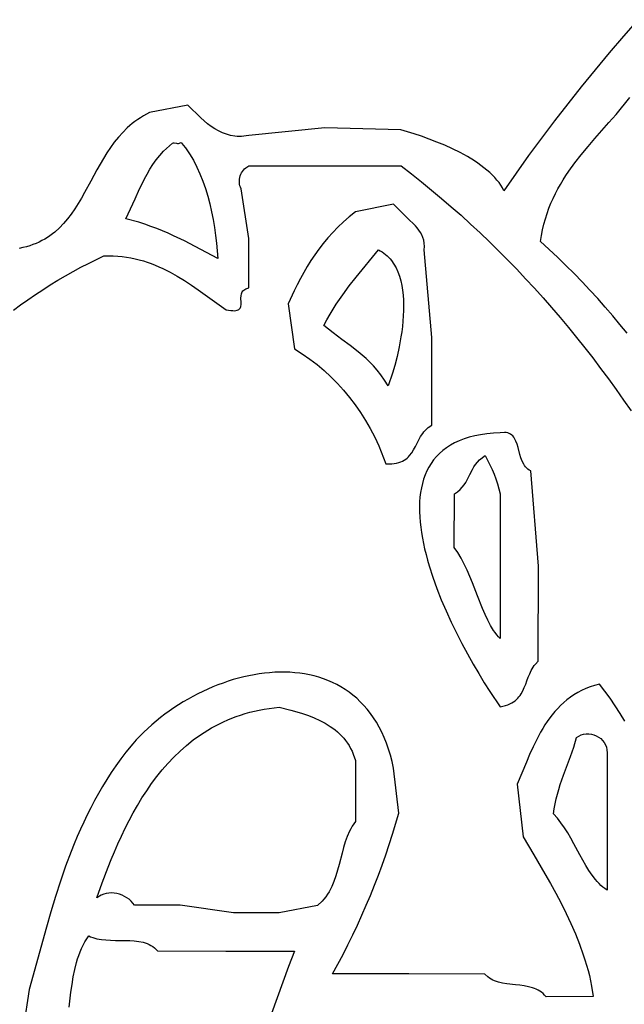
# Model space of a CAD drawing. Extents: x -38.8 to 24, y -17.1 to 3.4.
# Tile 19 of 29: x -34.4 to -33.6, y -1.1 to 0.2. Entities that reach past the tile are written whole.
import ezdxf

# ---------------------------------------------------------------- set-up
doc = ezdxf.new("R2010")
doc.units = 0

msp = doc.modelspace()

# ---------------------------------------------------------------- linework, layer by layer
at = {"color": 7, "linetype": 'CONTINUOUS'}
for p, q in [((-33.585891, 0.153368), (-33.604907, 0.131652)), ((-33.604907, 0.131652), (-33.623633, 0.109762)), ((-33.623633, 0.109762), (-33.642061, 0.087703)), ((-33.642061, 0.087703), (-33.66018, 0.06548)), ((-33.66018, 0.06548), (-33.677982, 0.043099)), ((-34.176452, 0.04143), (-34.226435, 0.031447)), ((-34.15946, 0.024524), (-34.176452, 0.04143)), ((-33.677982, 0.043099), (-33.695457, 0.020565)), ((-33.614644, 0.029098), (-33.596443, 0.051453)), ((-34.234589, 0.027144), (-34.238444, 0.024806)), ((-34.230588, 0.029359), (-34.234589, 0.027144)), ((-34.226435, 0.031447), (-34.230588, 0.029359)), ((-33.623917, 0.018358), (-33.614644, 0.029098)), ((-34.252515, 0.014333), (-34.255723, 0.01146)), ((-34.249188, 0.01711), (-34.252515, 0.014333)), ((-34.245738, 0.019784), (-34.249188, 0.01711)), ((-34.242158, 0.022351), (-34.245738, 0.019784)), ((-34.238444, 0.024806), (-34.242158, 0.022351)), ((-34.155026, 0.020584), (-34.15946, 0.024524)), ((-34.150489, 0.016853), (-34.155026, 0.020584)), ((-34.145836, 0.013379), (-34.150489, 0.016853)), ((-34.141053, 0.010208), (-34.145836, 0.013379)), ((-33.695457, 0.020565), (-33.712597, -0.002116)), ((-33.633191, 0.007792), (-33.623917, 0.018358)), ((-34.261808, 0.005441), (-34.267486, -0.000906)), ((-34.255723, 0.01146), (-34.261808, 0.005441)), ((-34.136126, 0.007389), (-34.141053, 0.010208)), ((-34.131041, 0.004967), (-34.136126, 0.007389)), ((-34.125784, 0.002991), (-34.131041, 0.004967)), ((-34.120342, 0.001508), (-34.125784, 0.002991)), ((-34.114699, 0.000565), (-34.120342, 0.001508)), ((-34.111799, 0.00031), (-34.114699, 0.000565)), ((-34.108843, 0.000209), (-34.111799, 0.00031)), ((-34.105831, 0.000265), (-34.108843, 0.000209)), ((-34.10276, 0.000487), (-34.105831, 0.000265)), ((-34.099628, 0.000879), (-34.10276, 0.000487)), ((-34.096435, 0.001447), (-34.099628, 0.000879)), ((-33.996435, 0.011447), (-34.096435, 0.001447)), ((-33.897137, 0.008794), (-33.996435, 0.011447)), ((-33.879264, 0.003569), (-33.897137, 0.008794)), ((-33.869617, 0.000367), (-33.879264, 0.003569)), ((-33.859663, -0.003211), (-33.869617, 0.000367)), ((-33.642381, -0.002688), (-33.633191, 0.007792)), ((-34.272802, -0.00754), (-34.277801, -0.014421)), ((-34.267486, -0.000906), (-34.272802, -0.00754)), ((-34.208125, -0.019197), (-34.196435, -0.008553)), ((-34.196435, -0.008553), (-34.195336, -0.008112)), ((-34.196435, -0.008553), (-34.196435, -0.008553)), ((-34.195336, -0.008112), (-34.194129, -0.008083)), ((-34.194129, -0.008083), (-34.191436, -0.008615)), ((-34.191436, -0.008615), (-34.189974, -0.008856)), ((-34.189974, -0.008856), (-34.18845, -0.008867)), ((-34.18845, -0.008867), (-34.185263, -0.007555)), ((-34.185263, -0.007555), (-34.182298, -0.011173)), ((-34.182298, -0.011173), (-34.179446, -0.014925)), ((-33.849527, -0.007154), (-33.859663, -0.003211)), ((-33.839336, -0.011448), (-33.849527, -0.007154)), ((-33.829214, -0.016082), (-33.839336, -0.011448)), ((-33.712597, -0.002116), (-33.729393, -0.024939)), ((-33.651403, -0.013171), (-33.642381, -0.002688)), ((-34.282527, -0.021509), (-34.287025, -0.028764)), ((-34.277801, -0.014421), (-34.282527, -0.021509)), ((-34.217893, -0.030704), (-34.213225, -0.024854)), ((-34.213225, -0.024854), (-34.208125, -0.019197)), ((-34.179446, -0.014925), (-34.176704, -0.018805)), ((-34.176704, -0.018805), (-34.174071, -0.022807)), ((-34.174071, -0.022807), (-34.169123, -0.031153)), ((-33.819286, -0.021042), (-33.829214, -0.016082)), ((-33.809679, -0.026316), (-33.819286, -0.021042)), ((-33.729393, -0.024939), (-33.761914, -0.07099)), ((-33.6686, -0.034498), (-33.660171, -0.023745)), ((-33.660171, -0.023745), (-33.651403, -0.013171)), ((-34.291338, -0.036145), (-34.295512, -0.043611)), ((-34.287025, -0.028764), (-34.291338, -0.036145)), ((-34.226127, -0.042894), (-34.222177, -0.036725)), ((-34.222177, -0.036725), (-34.217893, -0.030704)), ((-34.169123, -0.031153), (-34.164587, -0.039916)), ((-34.100263, -0.040888), (-34.096435, -0.038553)), ((-34.096435, -0.038553), (-33.996435, -0.038553)), ((-33.996435, -0.038553), (-33.896435, -0.038553)), ((-33.896435, -0.038553), (-33.882996, -0.048903)), ((-33.800517, -0.031893), (-33.809679, -0.026316)), ((-33.796142, -0.03479), (-33.800517, -0.031893)), ((-33.791925, -0.037758), (-33.796142, -0.03479)), ((-33.787883, -0.040796), (-33.791925, -0.037758)), ((-33.676605, -0.045519), (-33.6686, -0.034498)), ((-34.295512, -0.043611), (-34.303619, -0.058639)), ((-34.233215, -0.055587), (-34.22979, -0.049189)), ((-34.22979, -0.049189), (-34.226127, -0.042894)), ((-34.164587, -0.039916), (-34.160451, -0.049046)), ((-34.160451, -0.049046), (-34.156699, -0.058497)), ((-34.108226, -0.053656), (-34.107646, -0.051548)), ((-34.107646, -0.051548), (-34.106872, -0.049502)), ((-34.106872, -0.049502), (-34.105909, -0.047539)), ((-34.105909, -0.047539), (-34.104761, -0.045676)), ((-34.104761, -0.045676), (-34.103435, -0.043934)), ((-34.103435, -0.043934), (-34.101934, -0.042331)), ((-34.101934, -0.042331), (-34.100263, -0.040888)), ((-33.882996, -0.048903), (-33.869704, -0.059434)), ((-33.78403, -0.043901), (-33.787883, -0.040796)), ((-33.780382, -0.047072), (-33.78403, -0.043901)), ((-33.776955, -0.050308), (-33.780382, -0.047072)), ((-33.773765, -0.053606), (-33.776955, -0.050308)), ((-33.684102, -0.056897), (-33.680423, -0.051158)), ((-33.680423, -0.051158), (-33.676605, -0.045519)), ((-34.303619, -0.058639), (-34.311699, -0.073525)), ((-34.239548, -0.068602), (-34.236452, -0.062066)), ((-34.236452, -0.062066), (-34.233215, -0.055587)), ((-34.156699, -0.058497), (-34.153318, -0.068219)), ((-34.108784, -0.057983), (-34.108607, -0.055807)), ((-34.108752, -0.060164), (-34.108784, -0.057983)), ((-34.108506, -0.062331), (-34.108752, -0.060164)), ((-34.108607, -0.055807), (-34.108226, -0.053656)), ((-34.108041, -0.064464), (-34.108506, -0.062331)), ((-34.107352, -0.066544), (-34.108041, -0.064464)), ((-33.869704, -0.059434), (-33.85656, -0.070143)), ((-33.770828, -0.056966), (-33.773765, -0.053606)), ((-33.768158, -0.060386), (-33.770828, -0.056966)), ((-33.765772, -0.063865), (-33.768158, -0.060386)), ((-33.763686, -0.0674), (-33.765772, -0.063865)), ((-33.691005, -0.068719), (-33.687633, -0.062747)), ((-33.687633, -0.062747), (-33.684102, -0.056897)), ((-34.311699, -0.073525), (-34.315841, -0.080814)), ((-34.245513, -0.08176), (-34.239548, -0.068602)), ((-34.153318, -0.068219), (-34.150292, -0.078166)), ((-34.106435, -0.068553), (-34.107352, -0.066544)), ((-34.096435, -0.133553), (-34.106435, -0.068553)), ((-33.85656, -0.070143), (-33.843564, -0.081028)), ((-33.761914, -0.07099), (-33.763686, -0.0674)), ((-33.697229, -0.081074), (-33.694207, -0.074824)), ((-33.694207, -0.074824), (-33.691005, -0.068719)), ((-34.32011, -0.087947), (-34.32455, -0.094882)), ((-34.315841, -0.080814), (-34.32011, -0.087947)), ((-34.251499, -0.094879), (-34.245513, -0.08176)), ((-34.150292, -0.078166), (-34.147609, -0.088287)), ((-34.147609, -0.088287), (-34.145253, -0.098536)), ((-33.906435, -0.088553), (-33.956435, -0.098553)), ((-33.896435, -0.098553), (-33.906435, -0.088553)), ((-33.906435, -0.088553), (-33.906435, -0.088553)), ((-33.843564, -0.081028), (-33.830715, -0.092086)), ((-33.70269, -0.09405), (-33.700061, -0.087478)), ((-33.700061, -0.087478), (-33.697229, -0.081074)), ((-34.329206, -0.10158), (-34.334122, -0.108001)), ((-34.32455, -0.094882), (-34.329206, -0.10158)), ((-34.257896, -0.107781), (-34.254622, -0.101369)), ((-34.254622, -0.101369), (-34.251499, -0.094879)), ((-34.145253, -0.098536), (-34.143211, -0.108864)), ((-33.956435, -0.098553), (-33.964527, -0.105192)), ((-33.891288, -0.103939), (-33.896435, -0.098553)), ((-33.830715, -0.092086), (-33.818013, -0.103314)), ((-33.818013, -0.103314), (-33.805459, -0.114711)), ((-33.707302, -0.107735), (-33.705107, -0.100798)), ((-33.705107, -0.100798), (-33.70269, -0.09405)), ((-34.339343, -0.114103), (-34.344912, -0.119847)), ((-34.334122, -0.108001), (-34.339343, -0.114103)), ((-34.240703, -0.112497), (-34.257896, -0.107781)), ((-34.232576, -0.115086), (-34.240703, -0.112497)), ((-34.224711, -0.117822), (-34.232576, -0.115086)), ((-34.143211, -0.108864), (-34.141468, -0.119224)), ((-33.972164, -0.111957), (-33.979371, -0.118846)), ((-33.964527, -0.105192), (-33.972164, -0.111957)), ((-33.885821, -0.109129), (-33.891288, -0.103939)), ((-33.880395, -0.114342), (-33.885821, -0.109129)), ((-33.877809, -0.117028), (-33.880395, -0.114342)), ((-33.805459, -0.114711), (-33.793052, -0.126272)), ((-33.71098, -0.122219), (-33.709263, -0.114872)), ((-33.709263, -0.114872), (-33.707302, -0.107735)), ((-34.354018, -0.127702), (-34.357277, -0.130097)), ((-34.350876, -0.125191), (-34.354018, -0.127702)), ((-34.344912, -0.119847), (-34.350876, -0.125191)), ((-34.217072, -0.120698), (-34.224711, -0.117822)), ((-34.209621, -0.123709), (-34.217072, -0.120698)), ((-34.20232, -0.12685), (-34.209621, -0.123709)), ((-34.195133, -0.130114), (-34.20232, -0.12685)), ((-34.141468, -0.119224), (-34.14001, -0.129566)), ((-33.986171, -0.125858), (-33.992588, -0.132994)), ((-33.979371, -0.118846), (-33.986171, -0.125858)), ((-33.875367, -0.119803), (-33.877809, -0.117028)), ((-33.873116, -0.122695), (-33.875367, -0.119803)), ((-33.871099, -0.125732), (-33.873116, -0.122695)), ((-33.869361, -0.128942), (-33.871099, -0.125732)), ((-33.867947, -0.132352), (-33.869361, -0.128942)), ((-33.793052, -0.126272), (-33.780793, -0.137997)), ((-33.712442, -0.129787), (-33.71098, -0.122219)), ((-34.379551, -0.141774), (-34.38377, -0.143224)), ((-34.375486, -0.140174), (-34.379551, -0.141774)), ((-34.37157, -0.138429), (-34.375486, -0.140174)), ((-34.367796, -0.136543), (-34.37157, -0.138429)), ((-34.36416, -0.134523), (-34.367796, -0.136543)), ((-34.360655, -0.132372), (-34.36416, -0.134523)), ((-34.357277, -0.130097), (-34.360655, -0.132372)), ((-34.180947, -0.136992), (-34.195133, -0.130114)), ((-34.166763, -0.144297), (-34.180947, -0.136992)), ((-34.14001, -0.129566), (-34.138823, -0.139843)), ((-34.138823, -0.139843), (-34.137204, -0.160009)), ((-34.096435, -0.198553), (-34.096435, -0.133553)), ((-33.998645, -0.140251), (-34.004366, -0.147629)), ((-33.992588, -0.132994), (-33.998645, -0.140251)), ((-33.866903, -0.135991), (-33.867947, -0.132352)), ((-33.866273, -0.139885), (-33.866903, -0.135991)), ((-33.866102, -0.144063), (-33.866273, -0.139885)), ((-33.780793, -0.137997), (-33.768681, -0.149883)), ((-33.713639, -0.137588), (-33.712442, -0.129787)), ((-33.691214, -0.158382), (-33.713639, -0.137588)), ((-34.392691, -0.145654), (-34.397405, -0.146623)), ((-34.388148, -0.144519), (-34.392691, -0.145654)), ((-34.38377, -0.143224), (-34.388148, -0.144519)), ((-34.137204, -0.160009), (-34.166763, -0.144297)), ((-34.004366, -0.147629), (-34.009775, -0.155127)), ((-33.955668, -0.184519), (-33.926435, -0.148553)), ((-33.926435, -0.148553), (-33.923863, -0.149899)), ((-33.926435, -0.148553), (-33.926435, -0.148553)), ((-33.923863, -0.149899), (-33.921414, -0.151373)), ((-33.921414, -0.151373), (-33.919086, -0.152971)), ((-33.919086, -0.152971), (-33.916877, -0.154689)), ((-33.916877, -0.154689), (-33.914784, -0.156522)), ((-33.866435, -0.148553), (-33.866102, -0.144063)), ((-33.856435, -0.263553), (-33.866435, -0.148553)), ((-33.768681, -0.149883), (-33.756717, -0.161926)), ((-34.316907, -0.171509), (-34.306816, -0.166301)), ((-34.306816, -0.166301), (-34.28652, -0.156609)), ((-34.28652, -0.156609), (-34.280281, -0.156456)), ((-34.280281, -0.156456), (-34.274176, -0.156542)), ((-34.274176, -0.156542), (-34.268199, -0.156857)), ((-34.268199, -0.156857), (-34.262344, -0.157392)), ((-34.262344, -0.157392), (-34.256607, -0.158141)), ((-34.256607, -0.158141), (-34.250982, -0.159093)), ((-34.250982, -0.159093), (-34.245463, -0.160239)), ((-34.245463, -0.160239), (-34.240045, -0.161573)), ((-34.240045, -0.161573), (-34.234722, -0.163084)), ((-34.234722, -0.163084), (-34.22949, -0.164764)), ((-34.22949, -0.164764), (-34.224342, -0.166605)), ((-34.224342, -0.166605), (-34.219273, -0.168598)), ((-34.014895, -0.162745), (-34.01975, -0.170481)), ((-34.009775, -0.155127), (-34.014895, -0.162745)), ((-33.914784, -0.156522), (-33.912804, -0.158467)), ((-33.912804, -0.158467), (-33.910937, -0.16052)), ((-33.910937, -0.16052), (-33.909178, -0.162677)), ((-33.909178, -0.162677), (-33.90598, -0.167286)), ((-33.90598, -0.167286), (-33.903191, -0.172263)), ((-33.756717, -0.161926), (-33.744899, -0.174125)), ((-33.68031, -0.168974), (-33.691214, -0.158382)), ((-34.336953, -0.182611), (-34.326954, -0.176948)), ((-34.326954, -0.176948), (-34.316907, -0.171509)), ((-34.219273, -0.168598), (-34.214278, -0.170734)), ((-34.214278, -0.170734), (-34.209351, -0.173005)), ((-34.209351, -0.173005), (-34.199679, -0.177916)), ((-34.199679, -0.177916), (-34.190215, -0.183263)), ((-34.024364, -0.178334), (-34.02876, -0.186305)), ((-34.01975, -0.170481), (-34.024364, -0.178334)), ((-33.903191, -0.172263), (-33.900792, -0.177577)), ((-33.900792, -0.177577), (-33.898766, -0.183194)), ((-33.744899, -0.174125), (-33.73323, -0.186477)), ((-33.669607, -0.179692), (-33.68031, -0.168974)), ((-33.659103, -0.190534), (-33.669607, -0.179692)), ((-34.356792, -0.194572), (-34.3469, -0.188488)), ((-34.3469, -0.188488), (-34.336953, -0.182611)), ((-34.190215, -0.183263), (-34.180915, -0.188976)), ((-34.180915, -0.188976), (-34.171734, -0.194986)), ((-34.02876, -0.186305), (-34.032961, -0.194391)), ((-33.964573, -0.195928), (-33.955668, -0.184519)), ((-33.898766, -0.183194), (-33.897093, -0.189085)), ((-33.897093, -0.189085), (-33.895756, -0.195216)), ((-33.73323, -0.186477), (-33.721707, -0.198979)), ((-33.648794, -0.201498), (-33.659103, -0.190534)), ((-34.376389, -0.20733), (-34.366623, -0.200855)), ((-34.366623, -0.200855), (-34.356792, -0.194572)), ((-34.171734, -0.194986), (-34.16263, -0.201225)), ((-34.16263, -0.201225), (-34.126107, -0.227087)), ((-34.106489, -0.20893), (-34.105959, -0.206173)), ((-34.105959, -0.206173), (-34.105494, -0.20488)), ((-34.105494, -0.20488), (-34.104866, -0.203659)), ((-34.104866, -0.203659), (-34.104053, -0.202523)), ((-34.104053, -0.202523), (-34.103033, -0.201485)), ((-34.103033, -0.201485), (-34.101783, -0.200556)), ((-34.101783, -0.200556), (-34.100282, -0.19975)), ((-34.100282, -0.19975), (-34.096435, -0.198553)), ((-34.036992, -0.202593), (-34.044637, -0.219338)), ((-34.032961, -0.194391), (-34.036992, -0.202593)), ((-33.973184, -0.207613), (-33.964573, -0.195928)), ((-33.895756, -0.195216), (-33.894735, -0.201557)), ((-33.894735, -0.201557), (-33.894012, -0.208075)), ((-33.721707, -0.198979), (-33.710332, -0.211629)), ((-33.638678, -0.212583), (-33.648794, -0.201498)), ((-34.395713, -0.22082), (-34.386088, -0.213987)), ((-34.386088, -0.213987), (-34.376389, -0.20733)), ((-34.106635, -0.211831), (-34.106489, -0.20893)), ((-34.106487, -0.217671), (-34.106635, -0.211831)), ((-34.106548, -0.220412), (-34.106487, -0.217671)), ((-34.044637, -0.219338), (-34.036435, -0.278553)), ((-33.981577, -0.219913), (-33.977403, -0.213665)), ((-33.977403, -0.213665), (-33.973184, -0.207613)), ((-33.894012, -0.208075), (-33.893568, -0.214739)), ((-33.893568, -0.214739), (-33.893386, -0.221517)), ((-33.710332, -0.211629), (-33.699105, -0.224425)), ((-33.62875, -0.223785), (-33.638678, -0.212583)), ((-34.405262, -0.22782), (-34.395713, -0.22082)), ((-34.126107, -0.227087), (-34.122877, -0.227737)), ((-34.122877, -0.227737), (-34.120018, -0.228164)), ((-34.120018, -0.228164), (-34.117507, -0.228381)), ((-34.117507, -0.228381), (-34.115323, -0.2284)), ((-34.115323, -0.2284), (-34.113443, -0.228233)), ((-34.113443, -0.228233), (-34.111845, -0.227893)), ((-34.111845, -0.227893), (-34.110508, -0.227392)), ((-34.110508, -0.227392), (-34.109407, -0.226743)), ((-34.109407, -0.226743), (-34.108522, -0.225957)), ((-34.108522, -0.225957), (-34.10783, -0.225047)), ((-34.10783, -0.225047), (-34.107309, -0.224025)), ((-34.107309, -0.224025), (-34.106936, -0.222904)), ((-34.106936, -0.222904), (-34.106548, -0.220412)), ((-33.989828, -0.233165), (-33.985715, -0.226399)), ((-33.985715, -0.226399), (-33.981577, -0.219913)), ((-33.893446, -0.228377), (-33.89373, -0.235288)), ((-33.893386, -0.221517), (-33.893446, -0.228377)), ((-33.699105, -0.224425), (-33.688024, -0.237363)), ((-33.619008, -0.235102), (-33.62875, -0.223785)), ((-33.998013, -0.24771), (-33.993924, -0.240255)), ((-33.993924, -0.240255), (-33.989828, -0.233165)), ((-33.894219, -0.242217), (-33.894895, -0.249134)), ((-33.89373, -0.235288), (-33.894219, -0.242217)), ((-33.688024, -0.237363), (-33.677091, -0.250442)), ((-33.609448, -0.246532), (-33.619008, -0.235102)), ((-33.985896, -0.25758), (-33.998013, -0.24771)), ((-33.97437, -0.266239), (-33.985896, -0.25758)), ((-33.89574, -0.256006), (-33.896734, -0.262801)), ((-33.894895, -0.249134), (-33.89574, -0.256006)), ((-33.677091, -0.250442), (-33.666306, -0.263659)), ((-33.600068, -0.258073), (-33.609448, -0.246532)), ((-33.963362, -0.274297), (-33.97437, -0.266239)), ((-33.896734, -0.262801), (-33.899097, -0.276036)), ((-33.856374, -0.378657), (-33.856435, -0.263553)), ((-33.666306, -0.263659), (-33.655667, -0.277011)), ((-34.036435, -0.278553), (-34.026213, -0.284975)), ((-33.952801, -0.282361), (-33.963362, -0.274297)), ((-33.947666, -0.286585), (-33.952801, -0.282361)), ((-33.899097, -0.276036), (-33.901837, -0.288585)), ((-33.655667, -0.277011), (-33.645176, -0.290495)), ((-34.026213, -0.284975), (-34.016312, -0.291858)), ((-34.016312, -0.291858), (-34.006742, -0.299189)), ((-33.942616, -0.291039), (-33.947666, -0.286585)), ((-33.937642, -0.295798), (-33.942616, -0.291039)), ((-33.932735, -0.300939), (-33.937642, -0.295798)), ((-33.901837, -0.288585), (-33.904806, -0.300193)), ((-33.645176, -0.290495), (-33.634832, -0.30411)), ((-34.006742, -0.299189), (-33.997511, -0.306955)), ((-33.997511, -0.306955), (-33.988629, -0.315143)), ((-33.927886, -0.306537), (-33.932735, -0.300939)), ((-33.923086, -0.312669), (-33.927886, -0.306537)), ((-33.904806, -0.300193), (-33.907854, -0.310607)), ((-33.634832, -0.30411), (-33.624635, -0.317853)), ((-33.988629, -0.315143), (-33.980103, -0.323741)), ((-33.918326, -0.31941), (-33.923086, -0.312669)), ((-33.913598, -0.326837), (-33.918326, -0.31941)), ((-33.907854, -0.310607), (-33.913598, -0.326837)), ((-33.624635, -0.317853), (-33.614586, -0.331721)), ((-33.980103, -0.323741), (-33.971944, -0.332735)), ((-33.971944, -0.332735), (-33.964161, -0.342113)), ((-33.614586, -0.331721), (-33.604683, -0.345711)), ((-33.964161, -0.342113), (-33.956761, -0.351862)), ((-33.604683, -0.345711), (-33.594928, -0.359822)), ((-33.956761, -0.351862), (-33.949755, -0.361969)), ((-33.949755, -0.361969), (-33.943151, -0.372421)), ((-33.943151, -0.372421), (-33.936959, -0.383206)), ((-33.936959, -0.383206), (-33.931186, -0.394311)), ((-33.868141, -0.389415), (-33.866571, -0.387411)), ((-33.866571, -0.387411), (-33.864866, -0.385476)), ((-33.864866, -0.385476), (-33.863011, -0.383623)), ((-33.863011, -0.383623), (-33.860988, -0.381861)), ((-33.860988, -0.381861), (-33.856374, -0.378657)), ((-33.931186, -0.394311), (-33.925843, -0.405723)), ((-33.875679, -0.402274), (-33.873414, -0.397902)), ((-33.873414, -0.397902), (-33.870946, -0.393586)), ((-33.870946, -0.393586), (-33.868141, -0.389415)), ((-33.820416, -0.399116), (-33.826385, -0.40189)), ((-33.814028, -0.39664), (-33.820416, -0.399116)), ((-33.807214, -0.39447), (-33.814028, -0.39664)), ((-33.799965, -0.392617), (-33.807214, -0.39447)), ((-33.792271, -0.39109), (-33.799965, -0.392617)), ((-33.784124, -0.389897), (-33.792271, -0.39109)), ((-33.775515, -0.389049), (-33.784124, -0.389897)), ((-33.766435, -0.388553), (-33.775515, -0.389049)), ((-33.761064, -0.388157), (-33.766435, -0.388553)), ((-33.766435, -0.388553), (-33.766435, -0.388553)), ((-33.758738, -0.388364), (-33.761064, -0.388157)), ((-33.756632, -0.388821), (-33.758738, -0.388364)), ((-33.754731, -0.389511), (-33.756632, -0.388821)), ((-33.753019, -0.390418), (-33.754731, -0.389511)), ((-33.751483, -0.391527), (-33.753019, -0.390418)), ((-33.750107, -0.392823), (-33.751483, -0.391527)), ((-33.748876, -0.394288), (-33.750107, -0.392823)), ((-33.747775, -0.395908), (-33.748876, -0.394288)), ((-33.746791, -0.397666), (-33.747775, -0.395908)), ((-33.745906, -0.399546), (-33.746791, -0.397666)), ((-33.74438, -0.403612), (-33.745906, -0.399546)), ((-33.925843, -0.405723), (-33.91648, -0.429417)), ((-33.882588, -0.414828), (-33.880133, -0.410826)), ((-33.880133, -0.410826), (-33.877874, -0.406611)), ((-33.877874, -0.406611), (-33.875679, -0.402274)), ((-33.841876, -0.411908), (-33.846262, -0.415781)), ((-33.837106, -0.408295), (-33.841876, -0.411908)), ((-33.831946, -0.404953), (-33.837106, -0.408295)), ((-33.826385, -0.40189), (-33.831946, -0.404953)), ((-33.743078, -0.407979), (-33.74438, -0.403612)), ((-33.740669, -0.417109), (-33.743078, -0.407979)), ((-33.897042, -0.426933), (-33.894655, -0.425878)), ((-33.894655, -0.425878), (-33.892467, -0.42467)), ((-33.892467, -0.42467), (-33.890461, -0.42332)), ((-33.890461, -0.42332), (-33.888622, -0.421839)), ((-33.888622, -0.421839), (-33.886931, -0.420238)), ((-33.886931, -0.420238), (-33.885373, -0.418529)), ((-33.885373, -0.418529), (-33.882588, -0.414828)), ((-33.853924, -0.424274), (-33.857216, -0.428875)), ((-33.850275, -0.419906), (-33.853924, -0.424274)), ((-33.846262, -0.415781), (-33.850275, -0.419906)), ((-33.796386, -0.427097), (-33.793547, -0.424087)), ((-33.793547, -0.424087), (-33.786435, -0.418553)), ((-33.786435, -0.418553), (-33.783168, -0.424467)), ((-33.786435, -0.418553), (-33.786435, -0.418553)), ((-33.783168, -0.424467), (-33.780113, -0.430492)), ((-33.739325, -0.421619), (-33.740669, -0.417109)), ((-33.737728, -0.425923), (-33.739325, -0.421619)), ((-33.735759, -0.429895), (-33.737728, -0.425923)), ((-33.91648, -0.429417), (-33.912548, -0.429516)), ((-33.912548, -0.429516), (-33.908915, -0.429396)), ((-33.908915, -0.429396), (-33.905565, -0.429066)), ((-33.905565, -0.429066), (-33.90248, -0.428538)), ((-33.90248, -0.428538), (-33.899645, -0.427823)), ((-33.899645, -0.427823), (-33.897042, -0.426933)), ((-33.862768, -0.43874), (-33.865046, -0.443986)), ((-33.860161, -0.4337), (-33.862768, -0.43874)), ((-33.857216, -0.428875), (-33.860161, -0.4337)), ((-33.806435, -0.443553), (-33.802943, -0.436792)), ((-33.802943, -0.436792), (-33.801009, -0.433475)), ((-33.801009, -0.433475), (-33.798848, -0.430235)), ((-33.798848, -0.430235), (-33.796386, -0.427097)), ((-33.780113, -0.430492), (-33.777276, -0.436621)), ((-33.777276, -0.436621), (-33.774657, -0.442846)), ((-33.734599, -0.431717), (-33.735759, -0.429895)), ((-33.7333, -0.433408), (-33.734599, -0.431717)), ((-33.73185, -0.434953), (-33.7333, -0.433408)), ((-33.730232, -0.436337), (-33.73185, -0.434953)), ((-33.728432, -0.437542), (-33.730232, -0.436337)), ((-33.726435, -0.438553), (-33.728432, -0.437542)), ((-33.716435, -0.563553), (-33.726435, -0.438553)), ((-33.867003, -0.449428), (-33.868648, -0.455057)), ((-33.865046, -0.443986), (-33.867003, -0.449428)), ((-33.811861, -0.453631), (-33.809927, -0.450314)), ((-33.809927, -0.450314), (-33.806435, -0.443553)), ((-33.774657, -0.442846), (-33.772261, -0.449159)), ((-33.772261, -0.449159), (-33.77009, -0.455553)), ((-33.86999, -0.460864), (-33.871038, -0.46684)), ((-33.868648, -0.455057), (-33.86999, -0.460864)), ((-33.822615, -0.465875), (-33.819323, -0.463019)), ((-33.819323, -0.463019), (-33.816484, -0.460009)), ((-33.816484, -0.460009), (-33.814022, -0.456871)), ((-33.814022, -0.456871), (-33.811861, -0.453631)), ((-33.77009, -0.455553), (-33.766435, -0.468553)), ((-33.871801, -0.472976), (-33.872288, -0.479261)), ((-33.871038, -0.46684), (-33.871801, -0.472976)), ((-33.827029, -0.539015), (-33.826435, -0.468553)), ((-33.826435, -0.468553), (-33.822615, -0.465875)), ((-33.766435, -0.468553), (-33.766435, -0.563553)), ((-33.872288, -0.479261), (-33.872506, -0.485688)), ((-33.872506, -0.485688), (-33.872466, -0.492247)), ((-33.872466, -0.492247), (-33.872177, -0.498928)), ((-33.872177, -0.498928), (-33.871646, -0.505723)), ((-33.871646, -0.505723), (-33.870882, -0.512622)), ((-33.870882, -0.512622), (-33.869896, -0.519616)), ((-33.869896, -0.519616), (-33.868695, -0.526696)), ((-33.868695, -0.526696), (-33.867288, -0.533852)), ((-33.867288, -0.533852), (-33.865684, -0.541076)), ((-33.865684, -0.541076), (-33.863892, -0.548358)), ((-33.822197, -0.545794), (-33.827029, -0.539015)), ((-33.863892, -0.548358), (-33.861921, -0.555688)), ((-33.817758, -0.553089), (-33.822197, -0.545794)), ((-33.813658, -0.560809), (-33.817758, -0.553089)), ((-33.861921, -0.555688), (-33.85978, -0.563058)), ((-33.85978, -0.563058), (-33.855021, -0.577881)), ((-33.809843, -0.568864), (-33.813658, -0.560809)), ((-33.766435, -0.563553), (-33.766435, -0.658553)), ((-33.716579, -0.688392), (-33.716435, -0.563553)), ((-33.855021, -0.577881), (-33.849687, -0.592751)), ((-33.806258, -0.577162), (-33.809843, -0.568864)), ((-33.802848, -0.585613), (-33.806258, -0.577162)), ((-33.849687, -0.592751), (-33.843847, -0.607596)), ((-33.796338, -0.60261), (-33.802848, -0.585613)), ((-33.789877, -0.619129), (-33.796338, -0.60261)), ((-33.843847, -0.607596), (-33.837574, -0.622341)), ((-33.78653, -0.626982), (-33.789877, -0.619129)), ((-33.837574, -0.622341), (-33.830937, -0.636913)), ((-33.783031, -0.634443), (-33.78653, -0.626982)), ((-33.830937, -0.636913), (-33.824008, -0.651237)), ((-33.779326, -0.641422), (-33.783031, -0.634443)), ((-33.775362, -0.647827), (-33.779326, -0.641422)), ((-33.824008, -0.651237), (-33.816856, -0.665241)), ((-33.773265, -0.650786), (-33.775362, -0.647827)), ((-33.771083, -0.653567), (-33.773265, -0.650786)), ((-33.768808, -0.65616), (-33.771083, -0.653567)), ((-33.766435, -0.658553), (-33.768808, -0.65616)), ((-33.816856, -0.665241), (-33.809553, -0.67885)), ((-33.809553, -0.67885), (-33.80217, -0.69199)), ((-33.80217, -0.69199), (-33.794776, -0.704588)), ((-33.725792, -0.700444), (-33.72327, -0.696184)), ((-33.72327, -0.696184), (-33.721826, -0.694133)), ((-33.721826, -0.694133), (-33.720239, -0.692146)), ((-33.720239, -0.692146), (-33.716579, -0.688392)), ((-34.103104, -0.708884), (-34.109907, -0.710608)), ((-34.096296, -0.707362), (-34.103104, -0.708884)), ((-34.08949, -0.706045), (-34.096296, -0.707362)), ((-34.082694, -0.704937), (-34.08949, -0.706045)), ((-34.075915, -0.704043), (-34.082694, -0.704937)), ((-34.06916, -0.703365), (-34.075915, -0.704043)), ((-34.062437, -0.702909), (-34.06916, -0.703365)), ((-34.055751, -0.702677), (-34.062437, -0.702909)), ((-34.049111, -0.702675), (-34.055751, -0.702677)), ((-34.042523, -0.702905), (-34.049111, -0.702675)), ((-34.035995, -0.703372), (-34.042523, -0.702905)), ((-34.029534, -0.70408), (-34.035995, -0.703372)), ((-34.023147, -0.705032), (-34.029534, -0.70408)), ((-34.01684, -0.706233), (-34.023147, -0.705032)), ((-34.010622, -0.707687), (-34.01684, -0.706233)), ((-34.0045, -0.709397), (-34.010622, -0.707687)), ((-33.99848, -0.711367), (-34.0045, -0.709397)), ((-33.794776, -0.704588), (-33.787443, -0.716571)), ((-33.731496, -0.713944), (-33.729786, -0.709386)), ((-33.729786, -0.709386), (-33.727925, -0.704865)), ((-33.727925, -0.704865), (-33.725792, -0.700444)), ((-34.143605, -0.72211), (-34.15023, -0.72496)), ((-34.136931, -0.719439), (-34.143605, -0.72211)), ((-34.130218, -0.716949), (-34.136931, -0.719439)), ((-34.123471, -0.714644), (-34.130218, -0.716949)), ((-34.116698, -0.712529), (-34.123471, -0.714644)), ((-34.109907, -0.710608), (-34.116698, -0.712529)), ((-33.99257, -0.713602), (-33.99848, -0.711367)), ((-33.986776, -0.716105), (-33.99257, -0.713602)), ((-33.981107, -0.71888), (-33.986776, -0.716105)), ((-33.975568, -0.721931), (-33.981107, -0.71888)), ((-33.970168, -0.725263), (-33.975568, -0.721931)), ((-33.787443, -0.716571), (-33.780241, -0.727863)), ((-33.736912, -0.727232), (-33.73494, -0.722929)), ((-33.73494, -0.722929), (-33.733175, -0.718479)), ((-33.733175, -0.718479), (-33.731496, -0.713944)), ((-33.648653, -0.72197), (-33.654321, -0.724216)), ((-33.642717, -0.719987), (-33.648653, -0.72197)), ((-33.636503, -0.718278), (-33.642717, -0.719987)), ((-33.622317, -0.736998), (-33.636503, -0.718278)), ((-34.169751, -0.734536), (-34.176116, -0.738057)), ((-34.163311, -0.731177), (-34.169751, -0.734536)), ((-34.156801, -0.727983), (-34.163311, -0.731177)), ((-34.15023, -0.72496), (-34.156801, -0.727983)), ((-33.964913, -0.728878), (-33.970168, -0.725263)), ((-33.959811, -0.732781), (-33.964913, -0.728878)), ((-33.954868, -0.736976), (-33.959811, -0.732781)), ((-33.780241, -0.727863), (-33.766515, -0.748083)), ((-33.743527, -0.736945), (-33.741952, -0.735153)), ((-33.741952, -0.735153), (-33.740517, -0.733278)), ((-33.740517, -0.733278), (-33.739209, -0.731327)), ((-33.739209, -0.731327), (-33.736912, -0.727232)), ((-33.674499, -0.735583), (-33.678967, -0.738961)), ((-33.66981, -0.732407), (-33.674499, -0.735583)), ((-33.66489, -0.729446), (-33.66981, -0.732407)), ((-33.65973, -0.726712), (-33.66489, -0.729446)), ((-33.654321, -0.724216), (-33.65973, -0.726712)), ((-34.188588, -0.74557), (-34.194682, -0.749554)), ((-34.182397, -0.741737), (-34.188588, -0.74557)), ((-34.176116, -0.738057), (-34.182397, -0.741737)), ((-34.069844, -0.750162), (-34.056435, -0.748553)), ((-34.056435, -0.748553), (-34.041275, -0.752438)), ((-34.056435, -0.748553), (-34.056435, -0.748553)), ((-33.950092, -0.741467), (-33.954868, -0.736976)), ((-33.94549, -0.746258), (-33.950092, -0.741467)), ((-33.941069, -0.751352), (-33.94549, -0.746258)), ((-33.766515, -0.748083), (-33.762999, -0.747382)), ((-33.762999, -0.747382), (-33.759758, -0.746529)), ((-33.759758, -0.746529), (-33.756778, -0.745531)), ((-33.756778, -0.745531), (-33.754042, -0.744397)), ((-33.754042, -0.744397), (-33.751538, -0.743133)), ((-33.751538, -0.743133), (-33.749249, -0.741749)), ((-33.749249, -0.741749), (-33.747161, -0.740251)), ((-33.747161, -0.740251), (-33.745259, -0.738647)), ((-33.745259, -0.738647), (-33.743527, -0.736945)), ((-33.687276, -0.746276), (-33.691137, -0.750189)), ((-33.683223, -0.742529), (-33.687276, -0.746276)), ((-33.678967, -0.738961), (-33.683223, -0.742529)), ((-33.615565, -0.746741), (-33.622317, -0.736998)), ((-33.609082, -0.756716), (-33.615565, -0.746741)), ((-34.206548, -0.757957), (-34.212306, -0.762369)), ((-34.20067, -0.753685), (-34.206548, -0.757957)), ((-34.194682, -0.749554), (-34.20067, -0.753685)), ((-34.118525, -0.763046), (-34.112857, -0.760907)), ((-34.112857, -0.760907), (-34.107072, -0.758912)), ((-34.107072, -0.758912), (-34.101171, -0.757065)), ((-34.101171, -0.757065), (-34.09515, -0.755369)), ((-34.09515, -0.755369), (-34.089008, -0.753827)), ((-34.089008, -0.753827), (-34.082744, -0.752443)), ((-34.082744, -0.752443), (-34.076357, -0.75122)), ((-34.076357, -0.75122), (-34.069844, -0.750162)), ((-34.041275, -0.752438), (-34.033572, -0.754632)), ((-34.033572, -0.754632), (-34.02587, -0.757049)), ((-34.02587, -0.757049), (-34.018234, -0.759731)), ((-34.018234, -0.759731), (-34.010726, -0.762719)), ((-33.936837, -0.756754), (-33.941069, -0.751352)), ((-33.9328, -0.762467), (-33.936837, -0.756754)), ((-33.698315, -0.758466), (-33.701653, -0.762806)), ((-33.694813, -0.754256), (-33.698315, -0.758466)), ((-33.691137, -0.750189), (-33.694813, -0.754256)), ((-33.602897, -0.766903), (-33.609082, -0.756716)), ((-34.223437, -0.771591), (-34.228796, -0.776394)), ((-34.217938, -0.766914), (-34.223437, -0.771591)), ((-34.212306, -0.762369), (-34.217938, -0.766914)), ((-34.145181, -0.775787), (-34.14007, -0.772977)), ((-34.14007, -0.772977), (-34.13485, -0.770295)), ((-34.13485, -0.770295), (-34.12952, -0.767743)), ((-34.12952, -0.767743), (-34.124079, -0.765326)), ((-34.124079, -0.765326), (-34.118525, -0.763046)), ((-34.010726, -0.762719), (-34.003408, -0.766055)), ((-34.003408, -0.766055), (-33.996344, -0.76978)), ((-33.996344, -0.76978), (-33.989597, -0.773936)), ((-33.989597, -0.773936), (-33.986362, -0.776188)), ((-33.928965, -0.768496), (-33.9328, -0.762467)), ((-33.92534, -0.774844), (-33.928965, -0.768496)), ((-33.921932, -0.781515), (-33.92534, -0.774844)), ((-33.70787, -0.771829), (-33.710768, -0.776488)), ((-33.704834, -0.767264), (-33.70787, -0.771829)), ((-33.701653, -0.762806), (-33.704834, -0.767264)), ((-34.239064, -0.786364), (-34.243959, -0.791523)), ((-34.234007, -0.781319), (-34.239064, -0.786364)), ((-34.228796, -0.776394), (-34.234007, -0.781319)), ((-34.169173, -0.791625), (-34.159884, -0.784945)), ((-34.159884, -0.784945), (-34.155087, -0.781774)), ((-34.155087, -0.781774), (-34.150187, -0.77872)), ((-34.150187, -0.77872), (-34.145181, -0.775787)), ((-33.986362, -0.776188), (-33.983229, -0.778564)), ((-33.983229, -0.778564), (-33.980208, -0.781068)), ((-33.980208, -0.781068), (-33.977305, -0.783706)), ((-33.977305, -0.783706), (-33.974528, -0.786483)), ((-33.974528, -0.786483), (-33.971886, -0.789404)), ((-33.918747, -0.788514), (-33.921932, -0.781515)), ((-33.71354, -0.781229), (-33.718737, -0.79091)), ((-33.710768, -0.776488), (-33.71354, -0.781229)), ((-33.666435, -0.788553), (-33.663523, -0.78654)), ((-33.663523, -0.78654), (-33.660404, -0.785059)), ((-33.660404, -0.785059), (-33.657134, -0.784089)), ((-33.657134, -0.784089), (-33.65377, -0.783609)), ((-33.65377, -0.783609), (-33.650367, -0.783599)), ((-33.650367, -0.783599), (-33.646982, -0.784038)), ((-33.646982, -0.784038), (-33.64367, -0.784904)), ((-33.64367, -0.784904), (-33.640488, -0.786179)), ((-33.640488, -0.786179), (-33.637492, -0.787839)), ((-33.637492, -0.787839), (-33.634738, -0.789866)), ((-34.248685, -0.796793), (-34.257602, -0.807651)), ((-34.243959, -0.791523), (-34.248685, -0.796793)), ((-34.18658, -0.806241), (-34.178068, -0.798733)), ((-34.178068, -0.798733), (-34.169173, -0.791625)), ((-33.971886, -0.789404), (-33.969385, -0.792474)), ((-33.969385, -0.792474), (-33.967035, -0.795698)), ((-33.967035, -0.795698), (-33.964843, -0.799082)), ((-33.964843, -0.799082), (-33.962816, -0.802631)), ((-33.915794, -0.795843), (-33.918747, -0.788514)), ((-33.913079, -0.803508), (-33.915794, -0.795843)), ((-33.723537, -0.800776), (-33.728016, -0.810731)), ((-33.718737, -0.79091), (-33.723537, -0.800776)), ((-33.67021, -0.800945), (-33.666435, -0.788553)), ((-33.666435, -0.788553), (-33.666435, -0.788553)), ((-33.634738, -0.789866), (-33.632282, -0.792238)), ((-33.632282, -0.792238), (-33.63018, -0.794935)), ((-33.63018, -0.794935), (-33.628489, -0.797936)), ((-33.628489, -0.797936), (-33.627263, -0.801219)), ((-34.257602, -0.807651), (-34.264269, -0.816504)), ((-34.194723, -0.814123), (-34.18658, -0.806241)), ((-33.962816, -0.802631), (-33.960963, -0.806349)), ((-33.960963, -0.806349), (-33.959292, -0.810243)), ((-33.959292, -0.810243), (-33.956525, -0.818578)), ((-33.91061, -0.811512), (-33.913079, -0.803508)), ((-33.908392, -0.819859), (-33.91061, -0.811512)), ((-33.728016, -0.810731), (-33.732247, -0.820678)), ((-33.683448, -0.837808), (-33.674462, -0.813244)), ((-33.674462, -0.813244), (-33.67021, -0.800945)), ((-33.627263, -0.801219), (-33.62656, -0.804765)), ((-33.62656, -0.804765), (-33.626435, -0.808553)), ((-33.626435, -0.808553), (-33.626435, -0.898553)), ((-34.270658, -0.825432), (-34.276777, -0.834433)), ((-34.264269, -0.816504), (-34.270658, -0.825432)), ((-34.209948, -0.830899), (-34.202507, -0.822351)), ((-34.202507, -0.822351), (-34.194723, -0.814123)), ((-33.956525, -0.818578), (-33.956435, -0.898553)), ((-33.906435, -0.828553), (-33.908392, -0.819859)), ((-33.732247, -0.820678), (-33.744209, -0.849513)), ((-34.276777, -0.834433), (-34.282639, -0.843507)), ((-34.217056, -0.839738), (-34.209948, -0.830899)), ((-33.899446, -0.887686), (-33.906435, -0.828553)), ((-33.687712, -0.850196), (-33.683448, -0.837808)), ((-34.282639, -0.843507), (-34.288253, -0.852651)), ((-34.230325, -0.858186), (-34.223844, -0.848843)), ((-34.223844, -0.848843), (-34.217056, -0.839738)), ((-33.744209, -0.849513), (-33.736435, -0.918553)), ((-33.689683, -0.856443), (-33.687712, -0.850196)), ((-34.29363, -0.861862), (-34.29878, -0.87114)), ((-34.288253, -0.852651), (-34.29363, -0.861862)), ((-34.236511, -0.867739), (-34.230325, -0.858186)), ((-33.693156, -0.869081), (-33.691507, -0.862735)), ((-33.691507, -0.862735), (-33.689683, -0.856443)), ((-34.29878, -0.87114), (-34.303714, -0.880482)), ((-34.24805, -0.88737), (-34.242415, -0.877476)), ((-34.242415, -0.877476), (-34.236511, -0.867739)), ((-33.695808, -0.881963), (-33.694599, -0.875488)), ((-33.694599, -0.875488), (-33.693156, -0.869081)), ((-34.308442, -0.889887), (-34.312974, -0.899352)), ((-34.303714, -0.880482), (-34.308442, -0.889887)), ((-34.253427, -0.897392), (-34.24805, -0.88737)), ((-33.90776, -0.915223), (-33.899446, -0.887686)), ((-33.696752, -0.888514), (-33.695808, -0.881963)), ((-33.691629, -0.894128), (-33.696752, -0.888514)), ((-34.312974, -0.899352), (-34.317321, -0.908876)), ((-34.25856, -0.907518), (-34.253427, -0.897392)), ((-33.958626, -0.901646), (-33.96064, -0.90483)), ((-33.956435, -0.898553), (-33.958626, -0.901646)), ((-33.686839, -0.900223), (-33.691629, -0.894128)), ((-33.68233, -0.906716), (-33.686839, -0.900223)), ((-33.626435, -0.898553), (-33.626435, -0.988553)), ((-34.317321, -0.908876), (-34.321494, -0.918457)), ((-34.263461, -0.917718), (-34.25856, -0.907518)), ((-33.964189, -0.911445), (-33.967192, -0.918341)), ((-33.96249, -0.908099), (-33.964189, -0.911445)), ((-33.96064, -0.90483), (-33.96249, -0.908099)), ((-33.912165, -0.928834), (-33.90776, -0.915223)), ((-33.678052, -0.91352), (-33.68233, -0.906716)), ((-33.673956, -0.920552), (-33.678052, -0.91352)), ((-34.325502, -0.928093), (-34.329357, -0.937782)), ((-34.321494, -0.918457), (-34.325502, -0.928093)), ((-34.272618, -0.938235), (-34.268143, -0.927966)), ((-34.268143, -0.927966), (-34.263461, -0.917718)), ((-33.969757, -0.925465), (-33.971994, -0.932763)), ((-33.967192, -0.918341), (-33.969757, -0.925465)), ((-33.916741, -0.942346), (-33.912165, -0.928834)), ((-33.736435, -0.918553), (-33.722345, -0.942301)), ((-33.66999, -0.927725), (-33.673956, -0.920552)), ((-33.662249, -0.942157), (-33.66999, -0.927725)), ((-34.329357, -0.937782), (-34.336646, -0.957312)), ((-34.276898, -0.948498), (-34.272618, -0.938235)), ((-33.974012, -0.940179), (-33.977827, -0.95515)), ((-33.971994, -0.932763), (-33.974012, -0.940179)), ((-33.921493, -0.955764), (-33.916741, -0.942346)), ((-33.722345, -0.942301), (-33.707919, -0.967108)), ((-33.658373, -0.949246), (-33.662249, -0.942157)), ((-34.280997, -0.958727), (-34.276898, -0.948498)), ((-33.977827, -0.95515), (-33.979842, -0.962596)), ((-33.926423, -0.969093), (-33.921493, -0.955764)), ((-33.654426, -0.956136), (-33.658373, -0.949246)), ((-34.336646, -0.957312), (-34.343446, -0.977032)), ((-34.288699, -0.978977), (-34.280997, -0.958727)), ((-33.979842, -0.962596), (-33.982074, -0.969942)), ((-33.707919, -0.967108), (-33.700749, -0.979853)), ((-33.650358, -0.962743), (-33.654426, -0.956136)), ((-33.646118, -0.968982), (-33.650358, -0.962743)), ((-34.343446, -0.977032), (-34.349838, -0.996928)), ((-34.295825, -0.998768), (-34.288699, -0.978977)), ((-33.984633, -0.977135), (-33.987628, -0.98412)), ((-33.982074, -0.969942), (-33.984633, -0.977135)), ((-33.931536, -0.982338), (-33.926423, -0.969093)), ((-33.700749, -0.979853), (-33.693698, -0.992797)), ((-33.641656, -0.974768), (-33.646118, -0.968982)), ((-33.639326, -0.977464), (-33.641656, -0.974768)), ((-33.636922, -0.980015), (-33.639326, -0.977464)), ((-33.634437, -0.98241), (-33.636922, -0.980015)), ((-34.286716, -0.993872), (-34.289934, -0.995106)), ((-34.283367, -0.993021), (-34.286716, -0.993872)), ((-34.279924, -0.992542), (-34.283367, -0.993021)), ((-34.276423, -0.992423), (-34.279924, -0.992542)), ((-34.272902, -0.992652), (-34.276423, -0.992423)), ((-34.269398, -0.99322), (-34.272902, -0.992652)), ((-34.265948, -0.994113), (-34.269398, -0.99322)), ((-34.262589, -0.995322), (-34.265948, -0.994113)), ((-33.993176, -0.994089), (-33.995361, -0.997248)), ((-33.991168, -0.990843), (-33.993176, -0.994089)), ((-33.989323, -0.987518), (-33.991168, -0.990843)), ((-33.987628, -0.98412), (-33.989323, -0.987518)), ((-33.936836, -0.995503), (-33.931536, -0.982338)), ((-33.693698, -0.992797), (-33.686833, -1.005918)), ((-33.631865, -0.984638), (-33.634437, -0.98241)), ((-33.6292, -0.986689), (-33.631865, -0.984638)), ((-33.626435, -0.988553), (-33.6292, -0.986689)), ((-34.349838, -0.996928), (-34.355906, -1.016984)), ((-34.289934, -0.995106), (-34.295825, -0.998768)), ((-34.259359, -0.996834), (-34.262589, -0.995322)), ((-34.256294, -0.998639), (-34.259359, -0.996834)), ((-34.253433, -1.000724), (-34.256294, -0.998639)), ((-34.250811, -1.003079), (-34.253433, -1.000724)), ((-34.248466, -1.005693), (-34.250811, -1.003079)), ((-34.246435, -1.008553), (-34.248466, -1.005693)), ((-34.000318, -1.003282), (-34.006147, -1.00889)), ((-33.997738, -1.000315), (-34.000318, -1.003282)), ((-33.995361, -0.997248), (-33.997738, -1.000315)), ((-33.942327, -1.008595), (-33.936836, -0.995503)), ((-33.686833, -1.005918), (-33.680221, -1.019193)), ((-34.355906, -1.016984), (-34.361735, -1.037185)), ((-34.186435, -1.008553), (-34.246435, -1.008553)), ((-34.116435, -1.018553), (-34.186435, -1.008553)), ((-34.056435, -1.018553), (-34.116435, -1.018553)), ((-34.006147, -1.00889), (-34.056435, -1.018553)), ((-33.948012, -1.021616), (-33.942327, -1.008595)), ((-33.680221, -1.019193), (-33.673931, -1.0326)), ((-33.953896, -1.034573), (-33.948012, -1.021616)), ((-33.673931, -1.0326), (-33.668029, -1.046118)), ((-34.361735, -1.037185), (-34.384314, -1.119146)), ((-33.959983, -1.047469), (-33.953896, -1.034573)), ((-33.668029, -1.046118), (-33.662584, -1.059725)), ((-34.313876, -1.060956), (-34.311619, -1.056717)), ((-34.311619, -1.056717), (-34.306435, -1.048553)), ((-34.306435, -1.048553), (-34.303854, -1.049745)), ((-34.306435, -1.048553), (-34.306435, -1.048553)), ((-34.303854, -1.049745), (-34.301189, -1.050767)), ((-34.301189, -1.050767), (-34.298447, -1.051632)), ((-34.298447, -1.051632), (-34.295633, -1.052352)), ((-34.295633, -1.052352), (-34.289822, -1.053416)), ((-34.289822, -1.053416), (-34.283809, -1.054063)), ((-34.283809, -1.054063), (-34.277651, -1.054402)), ((-34.277651, -1.054402), (-34.271402, -1.054537)), ((-34.271402, -1.054537), (-34.258851, -1.054626)), ((-34.258851, -1.054626), (-34.252658, -1.054793)), ((-34.252658, -1.054793), (-34.246595, -1.055182)), ((-34.246595, -1.055182), (-34.240715, -1.055901)), ((-34.240715, -1.055901), (-34.235074, -1.057056)), ((-34.235074, -1.057056), (-34.23236, -1.05783)), ((-34.23236, -1.05783), (-34.229727, -1.058754)), ((-34.229727, -1.058754), (-34.22718, -1.059839)), ((-33.966276, -1.060311), (-33.959983, -1.047469)), ((-34.319478, -1.074225), (-34.317793, -1.069717)), ((-34.317793, -1.069717), (-34.31593, -1.065292)), ((-34.31593, -1.065292), (-34.313876, -1.060956)), ((-34.22718, -1.059839), (-34.224728, -1.0611)), ((-34.224728, -1.0611), (-34.222376, -1.06255)), ((-34.222376, -1.06255), (-34.220132, -1.064202)), ((-34.220132, -1.064202), (-34.215995, -1.068166)), ((-34.215995, -1.068166), (-34.126435, -1.068553)), ((-34.126435, -1.068553), (-34.036435, -1.068553)), ((-34.036435, -1.068553), (-34.040464, -1.078728)), ((-33.97278, -1.073102), (-33.966276, -1.060311)), ((-33.662584, -1.059725), (-33.657662, -1.073398)), ((-34.32473, -1.09295), (-34.322375, -1.083462)), ((-34.322375, -1.083462), (-34.321001, -1.078809)), ((-34.321001, -1.078809), (-34.319478, -1.074225)), ((-34.040464, -1.078728), (-34.044322, -1.08896)), ((-33.979498, -1.085848), (-33.97278, -1.073102)), ((-33.657662, -1.073398), (-33.655419, -1.080253)), ((-33.655419, -1.080253), (-33.653332, -1.087116)), ((-34.326654, -1.102635), (-34.32473, -1.09295)), ((-34.044322, -1.08896), (-34.051706, -1.109522)), ((-33.986435, -1.098553), (-33.979498, -1.085848)), ((-33.653332, -1.087116), (-33.651409, -1.093985)), ((-33.651409, -1.093985), (-33.64966, -1.100856)), ((-34.328256, -1.112464), (-34.326654, -1.102635)), ((-34.051706, -1.109522), (-34.058964, -1.130103)), ((-33.886435, -1.098553), (-33.986435, -1.098553)), ((-33.786826, -1.098894), (-33.886435, -1.098553)), ((-33.782955, -1.102603), (-33.786826, -1.098894)), ((-33.780839, -1.104154), (-33.782955, -1.102603)), ((-33.778614, -1.105521), (-33.780839, -1.104154)), ((-33.776289, -1.106718), (-33.778614, -1.105521)), ((-33.773871, -1.107762), (-33.776289, -1.106718)), ((-33.768794, -1.109445), (-33.773871, -1.107762)), ((-33.76345, -1.110685), (-33.768794, -1.109445)), ((-33.757908, -1.111601), (-33.76345, -1.110685)), ((-33.64966, -1.100856), (-33.648093, -1.107728)), ((-33.648093, -1.107728), (-33.646715, -1.114597)), ((-34.384314, -1.119146), (-34.396435, -1.198553)), ((-34.332241, -1.142276), (-34.329648, -1.122382)), ((-34.329648, -1.122382), (-34.328256, -1.112464)), ((-33.746497, -1.112922), (-33.757908, -1.111601)), ((-33.740763, -1.113562), (-33.746497, -1.112922)), ((-33.735102, -1.114344), (-33.740763, -1.113562)), ((-33.72958, -1.115385), (-33.735102, -1.114344)), ((-33.724266, -1.1168), (-33.72958, -1.115385)), ((-33.721708, -1.117686), (-33.724266, -1.1168)), ((-33.719227, -1.118708), (-33.721708, -1.117686)), ((-33.716831, -1.119883), (-33.719227, -1.118708)), ((-33.71453, -1.121225), (-33.716831, -1.119883)), ((-33.712331, -1.122749), (-33.71453, -1.121225)), ((-33.710243, -1.124468), (-33.712331, -1.122749)), ((-33.646715, -1.114597), (-33.644564, -1.128316)), ((-34.058964, -1.130103), (-34.066467, -1.150569)), ((-33.708275, -1.126398), (-33.710243, -1.124468)), ((-33.706435, -1.128553), (-33.708275, -1.126398)), ((-33.644564, -1.128316), (-33.706435, -1.128553))]:
    msp.add_line(p, q, dxfattribs=at)

doc.saveas('drawing.dxf')
